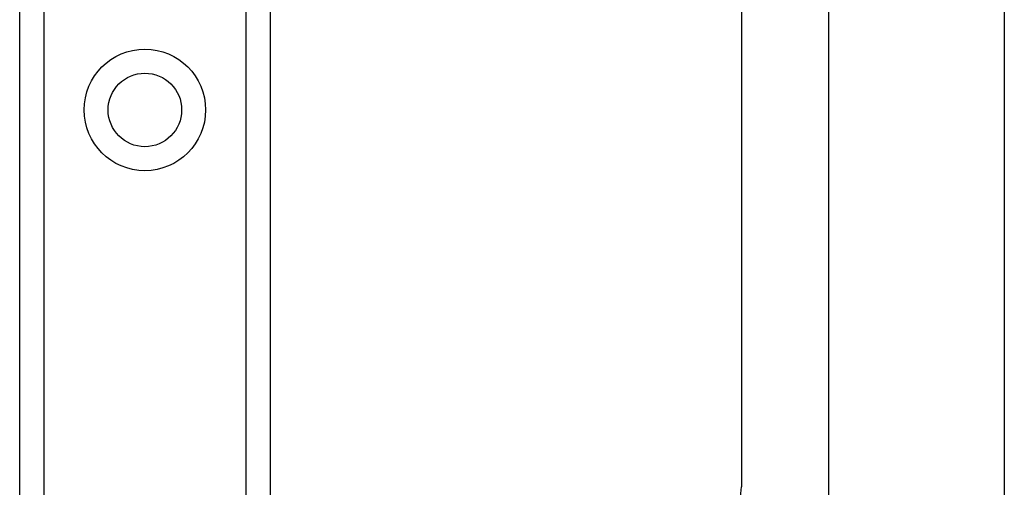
# Model space of a CAD drawing. Header units: inches. Extents: x 5 to 160, y 9 to 87.
# Tile 152 of 203: x 31.97 to 34.18, y 59.14 to 60.19. Entities that reach past the tile are written whole.
import ezdxf

# ---------------------------------------------------------------- set-up
doc = ezdxf.new("R2010")
doc.units = ezdxf.units.IN
doc.header["$MEASUREMENT"] = 0
doc.layers.add('Visible Edges(ANSI)', color=7, linetype='Continuous', lineweight=25)
doc.layers.add('Visible Tangent Edges(ANSI)', color=7, linetype='Continuous', lineweight=25)

msp = doc.modelspace()

# ---------------------------------------------------------------- linework, layer by layer
at = {"layer": 'Visible Edges(ANSI)'}
for p, q in [((33.7821, 58.8099), (33.7821, 61.8577)), ((34.1758, 61.8577), (34.1758, 58.8099)), ((31.9662, 22.2147), (31.9662, 61.3345)), ((32.5282, 61.3345), (32.5282, 22.2147)), ((33.5857, 60.4843), (33.5857, 59.1378))]:
    msp.add_line(p, q, dxfattribs=at)
msp.add_circle((32.2472, 59.9832), 0.0825, dxfattribs=at)
msp.add_arc((33.4607, 59.1378), 0.125, 251.6191, 0, dxfattribs=at)
at = {"layer": 'Visible Tangent Edges(ANSI)'}
for p, q in [((32.0201, 61.3345), (32.0201, 22.2147)), ((32.4744, 22.2147), (32.4744, 61.3345))]:
    msp.add_line(p, q, dxfattribs=at)
msp.add_circle((32.2472, 59.9832), 0.1363, dxfattribs=at)

doc.saveas('drawing.dxf')
